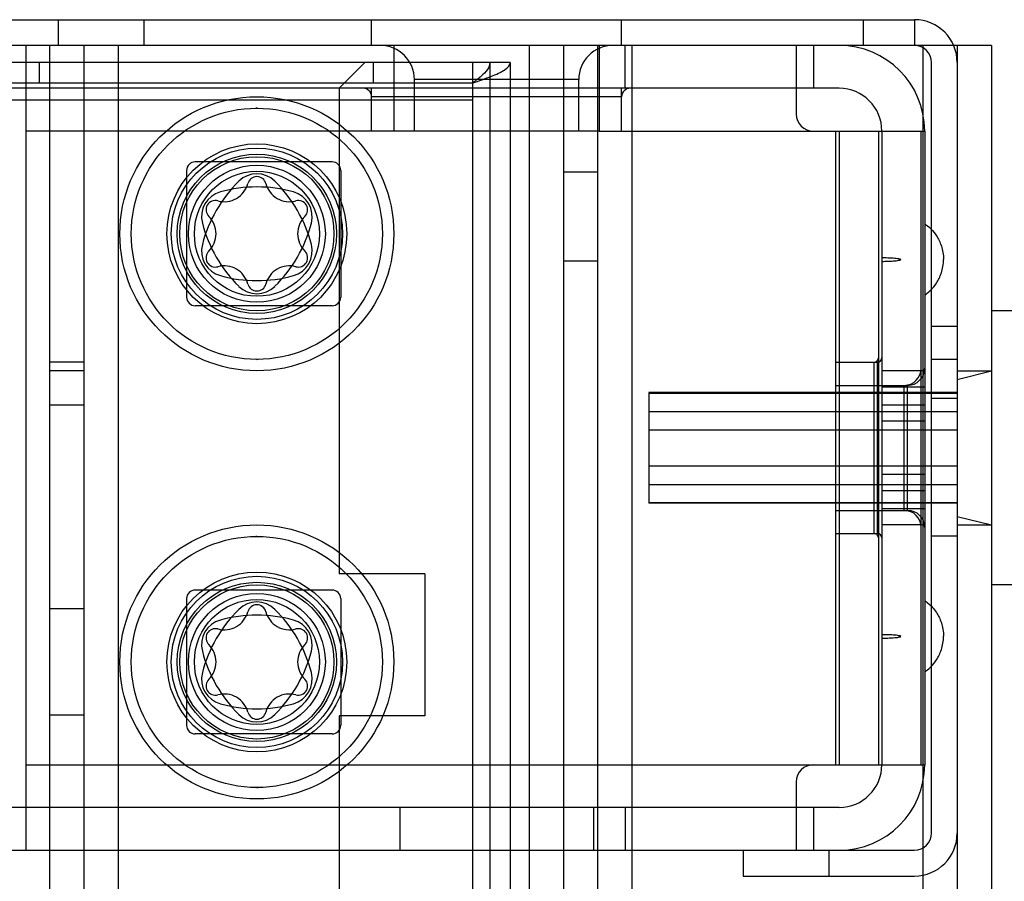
# Model space of a CAD drawing. Header units: millimetres. Extents: x 209 to 825, y 116 to 1310.
# Tile 65 of 70: x 734 to 792, y 1258 to 1309. Entities that reach past the tile are written whole.
import ezdxf

# ---------------------------------------------------------------- set-up
doc = ezdxf.new("R2010")
doc.units = ezdxf.units.MM
doc.header["$LTSCALE"] = 92.70943
doc.layers.get('0').update_dxf_attribs({"linetype": 'CONTINUOUS'})

msp = doc.modelspace()

# ---------------------------------------------------------------- linework, layer by layer
at = {"color": 7, "linetype": 'Continuous'}
for p, q in [((234.263, 1308.764), (786.463, 1308.764)), ((736.463, 1308.764), (736.463, 1307.264)), ((741.463, 1308.764), (741.463, 1307.264)), ((754.763, 1307.264), (754.763, 1308.764)), ((769.363, 1307.264), (769.363, 1308.764)), ((783.463, 1308.764), (783.463, 1307.264)), ((786.463, 1308.764), (786.463, 1307.264)), ((756.063, 1307.264), (264.663, 1307.264)), ((734.563, 1307.264), (734.563, 1260.264)), ((735.963, 1307.264), (735.963, 135.264)), ((737.963, 1307.264), (737.963, 135.264)), ((739.963, 1307.264), (739.963, 1252.264)), ((756.063, 1307.264), (756.063, 1302.264)), ((768.063, 1307.264), (756.063, 1307.264)), ((763.963, 1307.264), (763.963, 135.264)), ((765.963, 1307.264), (765.963, 135.264)), ((767.963, 1307.264), (767.963, 135.264)), ((768.063, 1307.264), (768.063, 1302.264)), ((790.963, 1307.264), (768.063, 1307.264)), ((769.563, 1304.764), (769.563, 1307.264)), ((769.963, 1307.264), (769.963, 135.264)), ((779.563, 1307.264), (779.563, 1303.264)), ((780.563, 1307.264), (780.563, 1304.764)), ((786.963, 1307.264), (786.963, 135.264)), ((788.963, 1307.264), (788.963, 135.264)), ((790.963, 1307.264), (790.963, 135.264)), ((762.863, 1306.264), (257.863, 1306.264)), ((735.363, 1305.064), (735.363, 1306.264)), ((754.363, 1306.264), (752.863, 1304.764)), ((754.863, 1306.264), (754.863, 1305.064)), ((760.663, 1306.264), (760.663, 138.264)), ((761.663, 1306.264), (761.663, 138.264)), ((762.863, 1306.264), (762.863, 138.264)), ((787.463, 1261.264), (787.463, 1306.264)), ((757.263, 1302.264), (757.263, 1305.264)), ((766.863, 1305.264), (757.263, 1305.264)), ((766.863, 1302.264), (766.863, 1305.264)), ((760.663, 1305.064), (260.063, 1305.064)), ((782.063, 1304.764), (684.563, 1304.764)), ((752.863, 1304.764), (752.863, 1276.414)), ((754.763, 1302.264), (754.763, 1304.764)), ((769.363, 1302.264), (769.363, 1304.764)), ((769.363, 1304.264), (754.763, 1304.264)), ((760.663, 1304.064), (260.063, 1304.064)), ((748.063, 1303.596), (747.994, 1303.596)), ((748.063, 1303.596), (748.132, 1303.596)), ((756.063, 1302.264), (734.563, 1302.264)), ((768.063, 1302.264), (756.063, 1302.264)), ((768.063, 1302.264), (787.063, 1302.264)), ((781.863, 1302.264), (781.863, 1265.264)), ((782.063, 1302.264), (782.063, 1265.264)), ((784.363, 1302.264), (784.363, 1265.264)), ((784.563, 1302.264), (784.563, 1265.264)), ((786.863, 1265.264), (786.863, 1302.264)), ((787.063, 1302.264), (787.063, 1265.264)), ((752.463, 1300.464), (744.463, 1300.464)), ((743.963, 1299.964), (743.963, 1292.564)), ((752.963, 1299.964), (752.963, 1292.564)), ((767.963, 1299.864), (765.963, 1299.864)), ((767.963, 1294.664), (765.963, 1294.664)), ((752.463, 1292.064), (744.463, 1292.064)), ((794.767, 1291.764), (790.963, 1291.764)), ((787.463, 1290.864), (788.963, 1290.864)), ((737.963, 1288.764), (735.963, 1288.764)), ((748.063, 1288.932), (747.994, 1288.933)), ((748.063, 1288.932), (748.132, 1288.933)), ((781.863, 1288.764), (784.313, 1288.764)), ((784.113, 1278.764), (784.113, 1288.764)), ((784.313, 1278.764), (784.313, 1288.764)), ((788.963, 1288.914), (787.463, 1288.914)), ((737.963, 1288.264), (735.963, 1288.264)), ((787.063, 1288.264), (784.563, 1288.264)), ((788.963, 1287.764), (790.963, 1288.264)), ((788.963, 1288.264), (790.963, 1288.264)), ((770.963, 1286.996), (770.963, 1280.532)), ((788.963, 1286.996), (770.963, 1286.996)), ((770.963, 1286.948), (788.963, 1286.948)), ((781.863, 1287.414), (786.063, 1287.414)), ((787.063, 1287.317), (784.563, 1287.317)), ((785.863, 1280.114), (785.863, 1287.414)), ((786.063, 1280.114), (786.063, 1287.414)), ((787.463, 1286.664), (788.963, 1286.664)), ((737.963, 1286.264), (735.963, 1286.264)), ((770.963, 1285.896), (788.963, 1285.896)), ((787.063, 1286.264), (784.563, 1286.264)), ((787.063, 1285.317), (784.563, 1285.317)), ((770.963, 1284.817), (788.963, 1284.817)), ((770.963, 1282.712), (788.963, 1282.712)), ((787.063, 1282.212), (784.563, 1282.212)), ((770.963, 1281.633), (788.963, 1281.633)), ((787.063, 1281.264), (784.563, 1281.264)), ((770.963, 1280.58), (788.963, 1280.58)), ((788.963, 1280.532), (770.963, 1280.532)), ((781.863, 1280.114), (786.063, 1280.114)), ((787.063, 1280.212), (784.563, 1280.212)), ((788.963, 1279.764), (790.963, 1279.264)), ((787.063, 1279.264), (784.563, 1279.264)), ((788.963, 1279.264), (790.963, 1279.264)), ((748.063, 1278.596), (747.994, 1278.596)), ((748.063, 1278.596), (748.132, 1278.596)), ((781.863, 1278.764), (784.313, 1278.764)), ((788.963, 1278.614), (787.463, 1278.614)), ((757.863, 1276.414), (752.863, 1276.414)), ((757.863, 1276.414), (757.863, 1268.114)), ((752.463, 1275.464), (744.463, 1275.464)), ((794.767, 1275.764), (790.963, 1275.764)), ((743.963, 1274.964), (743.963, 1267.564)), ((752.963, 1274.964), (752.963, 1267.564)), ((737.963, 1274.364), (735.963, 1274.364)), ((737.963, 1268.164), (735.963, 1268.164)), ((752.863, 1268.114), (752.863, 176.414)), ((757.863, 1268.114), (752.863, 1268.114)), ((752.463, 1267.064), (744.463, 1267.064)), ((734.563, 1265.264), (787.063, 1265.264)), ((748.063, 1263.932), (747.994, 1263.933)), ((748.063, 1263.932), (748.132, 1263.933)), ((779.563, 1264.264), (779.563, 1260.264)), ((782.063, 1262.764), (684.563, 1262.764)), ((756.413, 1262.764), (756.413, 1260.264)), ((767.713, 1262.764), (767.713, 1260.264)), ((769.563, 1262.764), (769.563, 1260.264)), ((780.563, 1262.764), (780.563, 1260.264)), ((234.263, 1260.264), (786.463, 1260.264)), ((776.463, 1260.264), (776.463, 1258.764)), ((781.463, 1260.264), (781.463, 1258.764)), ((776.463, 1258.764), (786.463, 1258.764))]:
    msp.add_line(p, q, dxfattribs=at)
for centre, radius in [((748.063, 1296.264), 8), ((748.063, 1296.264), 7.332), ((748.063, 1296.264), 5.25), ((748.063, 1296.264), 5), ((748.063, 1296.264), 4.65), ((748.063, 1296.264), 4.5), ((748.063, 1296.264), 4), ((748.063, 1296.264), 3.65), ((748.063, 1271.264), 8), ((748.063, 1271.264), 7.332), ((748.063, 1271.264), 5.25), ((748.063, 1271.264), 5), ((748.063, 1271.264), 4.65), ((748.063, 1271.264), 4.5), ((748.063, 1271.264), 4), ((748.063, 1271.264), 3.65)]:
    msp.add_circle(centre, radius, dxfattribs=at)
for centre, radius, start, end in [((786.463, 1306.264), 2.5, 0, 90), ((755.263, 1305.264), 2, 0, 90), ((768.863, 1305.264), 2, 90, 180), ((782.063, 1302.264), 5, 0, 90), ((786.463, 1306.264), 1, 0, 90), ((754.263, 1304.264), 0.5, 0, 89.9997), ((769.863, 1304.264), 0.5, 90.0003, 180), ((782.063, 1302.264), 2.5, 0, 90), ((780.563, 1303.264), 1, 180, 269.99592), ((744.463, 1299.964), 0.5, 90, 180), ((752.463, 1299.964), 0.5, 0, 90), ((748.063, 1298.264), 1.5, 45.45428, 134.54572), ((748.063, 1299.059), 0.545, 14.6677, 165.3323), ((752.623, 1293.632), 8, 134.54572, 165.45428), ((746.162, 1299.557), 1.42, 254.6677, 345.3323), ((748.063, 1290.999), 8, 74.54572, 105.45428), ((749.964, 1299.557), 1.42, 194.6677, 285.3323), ((743.503, 1293.632), 8, 14.54572, 45.45428), ((746.331, 1297.264), 1.5, 105.45428, 194.54572), ((749.795, 1297.264), 1.5, 345.45428, 74.54572), ((745.643, 1297.662), 0.545, 74.6677, 225.3323), ((750.484, 1297.662), 0.545, 314.6677, 105.3323), ((744.261, 1296.264), 1.42, 314.6677, 45.3323), ((751.865, 1296.264), 1.42, 134.6677, 225.3323), ((752.623, 1298.897), 8, 194.54572, 225.45428), ((743.503, 1298.897), 8, 314.54572, 345.45428), ((746.331, 1295.264), 1.5, 165.45428, 254.54572), ((749.795, 1295.264), 1.5, 285.45428, 14.54572), ((745.643, 1294.867), 0.545, 134.6677, 285.3323), ((750.484, 1294.867), 0.545, 254.6677, 45.3323), ((746.162, 1292.972), 1.42, 14.6677, 105.3323), ((749.964, 1292.972), 1.42, 74.6677, 165.3323), ((748.063, 1301.529), 8, 254.54572, 285.45428), ((748.063, 1294.264), 1.5, 225.45428, 314.54572), ((748.063, 1293.469), 0.545, 194.6677, 345.3323), ((744.463, 1292.564), 0.5, 180, 270), ((752.463, 1292.564), 0.5, 270, 360), ((784.113, 1289.014), 0.25, 270, 359.99897), ((784.313, 1289.014), 0.25, 270, 359.99897), ((785.863, 1288.414), 1, 270, 360), ((786.063, 1288.414), 1, 270, 360), ((785.863, 1279.114), 1, 0, 90), ((786.063, 1279.114), 1, 0, 90), ((784.113, 1278.514), 0.25, 0.00103, 90), ((784.313, 1278.514), 0.25, 0.00103, 90), ((744.463, 1274.964), 0.5, 90, 180), ((752.463, 1274.964), 0.5, 0, 90), ((752.623, 1268.632), 8, 134.54572, 165.45428), ((748.063, 1273.264), 1.5, 45.45428, 134.54572), ((748.063, 1274.059), 0.545, 14.6677, 165.3323), ((743.503, 1268.632), 8, 14.54572, 45.45428), ((746.331, 1272.264), 1.5, 105.45428, 194.54572), ((746.162, 1274.557), 1.42, 254.6677, 345.3323), ((748.063, 1265.999), 8, 74.54572, 105.45428), ((749.964, 1274.557), 1.42, 194.6677, 285.3323), ((749.795, 1272.264), 1.5, 345.45428, 74.54572), ((745.643, 1272.662), 0.545, 74.6677, 225.3323), ((750.484, 1272.662), 0.545, 314.6677, 105.3323), ((744.261, 1271.264), 1.42, 314.6677, 45.3323), ((751.865, 1271.264), 1.42, 134.6677, 225.3323), ((752.623, 1273.897), 8, 194.54572, 225.45428), ((743.503, 1273.897), 8, 314.54572, 345.45428), ((746.331, 1270.264), 1.5, 165.45428, 254.54572), ((745.643, 1269.867), 0.545, 134.6677, 285.3323), ((749.795, 1270.264), 1.5, 285.45428, 14.54572), ((750.484, 1269.867), 0.545, 254.6677, 45.3323), ((746.162, 1267.972), 1.42, 14.6677, 105.3323), ((749.964, 1267.972), 1.42, 74.6677, 165.3323), ((748.063, 1276.529), 8, 254.54572, 285.45428), ((748.063, 1269.264), 1.5, 225.45428, 314.54572), ((748.063, 1268.469), 0.545, 194.6677, 345.3323), ((744.463, 1267.564), 0.5, 180, 270), ((752.463, 1267.564), 0.5, 270, 360), ((780.563, 1264.264), 1, 90, 180), ((782.063, 1265.264), 5, 270, 360), ((782.063, 1265.264), 2.5, 270, 360), ((786.463, 1261.264), 2.5, 270, 360), ((786.463, 1261.264), 1, 270, 360)]:
    msp.add_arc(centre, radius, start, end, dxfattribs=at)
for points, knots in [([(761.663, 1306.264), (761.663, 1306.124), (761.532, 1305.807), (761.145, 1305.434), (760.833, 1305.194), (760.663, 1305.064)], [0, 0, 0, 0, 0.262906, 0.600933, 1, 1, 1, 1]), ([(760.663, 1305.064), (761.032, 1305.192), (761.693, 1305.431), (762.448, 1305.734), (762.863, 1306.099), (762.863, 1306.264)], [0, 0, 0, 0, 0.456031, 0.806431, 1, 1, 1, 1]), ([(787.063, 1296.843), (787.096, 1296.821), (787.289, 1296.683), (787.646, 1296.377), (788.067, 1295.583), (788.163, 1295.037), (788.163, 1294.764)], [0, 0, 0, 0, 0.097112, 0.548556, 0.774278, 1, 1, 1, 1]), ([(784.563, 1294.874), (784.621, 1294.874), (784.793, 1294.873), (785.016, 1294.866), (785.233, 1294.853), (785.39, 1294.837), (785.52, 1294.823), (785.607, 1294.795), (785.663, 1294.793), (785.663, 1294.764)], [0, 0, 0, 0, 0.143795, 0.429197, 0.571898, 0.714598, 0.857299, 0.92865, 1, 1, 1, 1]), ([(784.563, 1294.654), (784.621, 1294.654), (784.793, 1294.656), (785.016, 1294.663), (785.233, 1294.676), (785.39, 1294.692), (785.52, 1294.705), (785.607, 1294.734), (785.663, 1294.735), (785.663, 1294.764)], [0, 0, 0, 0, 0.143795, 0.429197, 0.571898, 0.714598, 0.857299, 0.92865, 1, 1, 1, 1]), ([(787.063, 1292.686), (787.096, 1292.708), (787.289, 1292.846), (787.646, 1293.152), (788.067, 1293.946), (788.163, 1294.491), (788.163, 1294.764)], [0, 0, 0, 0, 0.097112, 0.548556, 0.774278, 1, 1, 1, 1]), ([(787.063, 1274.843), (787.096, 1274.821), (787.289, 1274.683), (787.646, 1274.377), (788.067, 1273.583), (788.163, 1273.037), (788.163, 1272.764)], [0, 0, 0, 0, 0.097112, 0.548556, 0.774278, 1, 1, 1, 1]), ([(784.563, 1272.874), (784.621, 1272.874), (784.793, 1272.873), (785.016, 1272.866), (785.233, 1272.853), (785.39, 1272.837), (785.52, 1272.823), (785.607, 1272.795), (785.663, 1272.793), (785.663, 1272.764)], [0, 0, 0, 0, 0.143795, 0.429197, 0.571898, 0.714598, 0.857299, 0.92865, 1, 1, 1, 1]), ([(784.563, 1272.654), (784.621, 1272.654), (784.793, 1272.656), (785.016, 1272.663), (785.233, 1272.676), (785.39, 1272.692), (785.52, 1272.705), (785.607, 1272.734), (785.663, 1272.735), (785.663, 1272.764)], [0, 0, 0, 0, 0.143795, 0.429197, 0.571898, 0.714598, 0.857299, 0.92865, 1, 1, 1, 1]), ([(787.063, 1270.686), (787.096, 1270.708), (787.289, 1270.846), (787.646, 1271.152), (788.067, 1271.946), (788.163, 1272.491), (788.163, 1272.764)], [0, 0, 0, 0, 0.097112, 0.548556, 0.774278, 1, 1, 1, 1])]:
    msp.add_open_spline(points, degree=3, knots=knots, dxfattribs=at)

doc.saveas('drawing.dxf')
